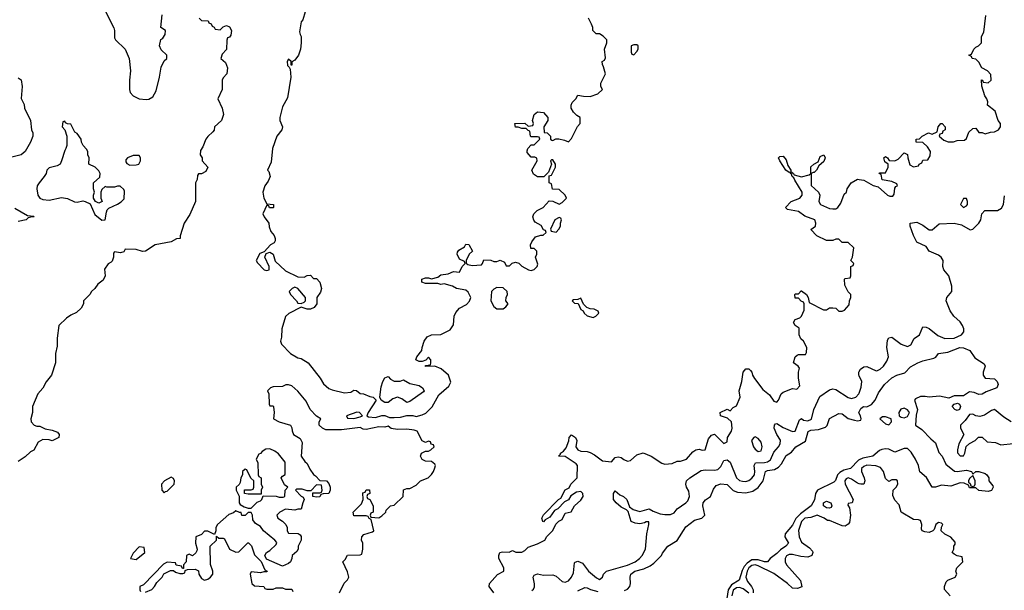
# Model space of a CAD drawing. Header units: inches. Extents: x 2601682 to 2755810, y 449311 to 584050.
# Tile 202 of 256: x 2634601 to 2640933, y 514726 to 518399. Entities that reach past the tile are written whole.
import ezdxf

# ---------------------------------------------------------------- set-up
doc = ezdxf.new("R2010")
doc.units = ezdxf.units.IN
doc.header["$MEASUREMENT"] = 0
doc.layers.add('C6531', color=7, linetype='Continuous')
doc.layers.add('C6541', color=7, linetype='Continuous')

msp = doc.modelspace()

# ---------------------------------------------------------------- linework, layer by layer
at = {"layer": 'C6531', "color": 2}
for points, elevation in [([(2635145.5, 518465.5), (2635205.8, 518345.8), (2635210.7, 518329.3), (2635210, 518282), (2635216, 518270), (2635278, 518210), (2635305.5, 518150), (2635312.7, 518070), (2635306, 518010), (2635306, 517950), (2635311.3, 517930), (2635331.3, 517910), (2635370, 517890.6), (2635414, 517886), (2635431.9, 517888.1), (2635456.6, 517903.4), (2635479.1, 517940.9), (2635500.9, 518030), (2635510, 518094), (2635530, 518134), (2635546, 518150), (2635546, 518170), (2635510, 518206), (2635499, 518230), (2635509, 518271), (2635520.4, 518279.6), (2635536.4, 518303.6), (2635538, 518330), (2635508, 518350), (2635518, 518430)], 26), ([(2635754, 518410), (2635770, 518394), (2635812.7, 518392.7), (2635818, 518378), (2635832.7, 518372.7), (2635838, 518358), (2635852, 518352), (2635858, 518338), (2635890, 518334), (2635910, 518354), (2635930, 518362), (2635950, 518354), (2635962, 518330), (2635959.6, 518300.4), (2635950, 518286), (2635938, 518282), (2635932.7, 518267.3), (2635931.6, 518208.4), (2635903.6, 518176.4), (2635894, 518150), (2635923.6, 518123.6), (2635938, 518090), (2635932, 518050), (2635910, 518026), (2635902, 518010), (2635902, 517950), (2635874, 517890), (2635902, 517830), (2635911.3, 517790), (2635898, 517750), (2635854, 517710), (2635851.6, 517688.4), (2635843.6, 517676.4), (2635810, 517648), (2635798, 517630), (2635779.6, 517580.4), (2635763.6, 517556.4), (2635762, 517530), (2635774, 517510), (2635774, 517490), (2635811.1, 517448.9), (2635796.9, 517423.1), (2635770, 517408), (2635750, 517406), (2635743.6, 517396.4), (2635742, 517370), (2635732, 517350), (2635731.3, 517230), (2635695.3, 517144.7), (2635658, 517090), (2635632.7, 517007.3), (2635632, 516990), (2635610, 516988), (2635574, 516970), (2635471, 516949), (2635410, 516908.7), (2635390, 516908), (2635350, 516919), (2635278, 516922), (2635270, 516906), (2635250, 516898), (2635210, 516906), (2635204.7, 516895.3), (2635204.7, 516870), (2635194.4, 516845.6), (2635190, 516838), (2635170, 516828), (2635147.1, 516792.9), (2635151.3, 516750), (2635136.9, 516723.1), (2635103.5, 516696.5), (2635084.7, 516670), (2635062, 516650), (2635052, 516630), (2635012, 516590), (2635011.3, 516570), (2634996.9, 516543.1), (2634965.4, 516514.6), (2634930, 516498), (2634902, 516478), (2634852, 516430), (2634841, 516350), (2634842, 516298), (2634831.3, 516250), (2634831.3, 516190), (2634804.7, 516110), (2634771.1, 516068.9), (2634750, 516028), (2634718, 515990), (2634682, 515910), (2634682, 515870), (2634672, 515830), (2634674, 515810), (2634694, 515790), (2634710, 515782), (2634730, 515782), (2634765.4, 515765.4), (2634810, 515758), (2634843.6, 515743.6), (2634854, 515730), (2634852, 515710), (2634810, 515688), (2634790, 515695.3), (2634750, 515698), (2634719.6, 515680.4), (2634691.1, 515628.9), (2634670, 515618), (2634635.3, 515584.7), (2634590, 515555.3)], 26), ([(2636436, 518450), (2636422, 518398), (2636410, 518386), (2636401, 518321), (2636403.6, 518303.6), (2636411.3, 518290), (2636410.9, 518250.9), (2636406, 518210), (2636394.8, 518170), (2636370, 518138), (2636352, 518128), (2636350, 518106), (2636346, 518106), (2636346, 518130), (2636330, 518146), (2636322, 518130), (2636323.6, 518103.6), (2636334, 518094), (2636339.8, 518079.8), (2636344, 518030), (2636323.5, 517896.5), (2636290, 517838), (2636273.4, 517770), (2636274, 517750), (2636290.9, 517709.1), (2636286, 517690), (2636254.8, 517650), (2636226.8, 517570), (2636217.3, 517482.7), (2636194, 517430), (2636202, 517422), (2636210.9, 517389.1), (2636199.8, 517360.2), (2636178, 517330), (2636164.7, 517290), (2636171.3, 517250), (2636190, 517214), (2636234, 517210), (2636234, 517190), (2636230, 517188), (2636208.4, 517188.4), (2636202, 517202), (2636190, 517206), (2636164.7, 517150), (2636172, 517130), (2636202, 517090), (2636205.4, 517065.4), (2636216.9, 517036.9), (2636238, 517010), (2636244.7, 516990), (2636243.6, 516976.4), (2636236.9, 516963.1), (2636214, 516950), (2636174, 516906), (2636145.4, 516894.6), (2636122, 516850), (2636130, 516834), (2636174, 516790), (2636190, 516784.7), (2636206, 516790), (2636206, 516810), (2636178, 516870), (2636186, 516894), (2636210, 516902), (2636230.8, 516890.8), (2636244.7, 516844.7), (2636310, 516782.8), (2636390, 516744.7), (2636430, 516742), (2636450, 516752), (2636470, 516754), (2636490, 516734), (2636510, 516734), (2636532, 516710), (2636541, 516670), (2636534.4, 516645.6), (2636512, 516610), (2636511, 516570), (2636494.4, 516545.6), (2636470, 516535.3), (2636450, 516535.3), (2636410, 516548), (2636331.1, 516508.9), (2636311.1, 516488.9), (2636286.8, 516410), (2636285.4, 516354.6), (2636278, 516330), (2636284.7, 516310), (2636342, 516250), (2636390, 516222), (2636410, 516218), (2636456, 516190), (2636532.8, 516092.8), (2636554.4, 516054.4), (2636590, 516024.7), (2636610, 516016), (2636690, 515998), (2636730, 516002), (2636750, 516014), (2636767.3, 516012.7), (2636790, 515992), (2636811.6, 515991.6), (2636852.7, 515972.7), (2636874, 515970), (2636894, 515950), (2636842, 515870), (2636834, 515850), (2636843.6, 515843.6), (2636890, 515838), (2636929.3, 515850.7), (2636950, 515851.3), (2636979.6, 515839.6), (2637010, 515838), (2637050, 515841), (2637091.1, 515851.1), (2637130, 515851.3), (2637150, 515846), (2637190, 515856), (2637212.7, 515867.3), (2637253.2, 515906.8), (2637296.4, 515983.6), (2637360.4, 516039.6), (2637374.6, 516065.4), (2637359, 516110), (2637312.1, 516152.1), (2637270, 516168), (2637210, 516166), (2637210, 516174), (2637242, 516178), (2637246, 516190), (2637246, 516210), (2637230, 516226), (2637212.7, 516207.3), (2637190, 516198), (2637170, 516198), (2637148.7, 516210), (2637155.3, 516230), (2637188, 516270), (2637188.7, 516290), (2637202, 516330), (2637222, 516358), (2637249.1, 516370.9), (2637310, 516372), (2637370, 516402), (2637390, 516434), (2637395.3, 516490), (2637404.7, 516515.3), (2637430, 516542), (2637474.6, 516565.4), (2637493.6, 516586.4), (2637502, 516610), (2637485.6, 516645.6), (2637470, 516659), (2637409.2, 516669.2), (2637384.7, 516684.7), (2637330, 516699), (2637310, 516695.3), (2637290, 516702), (2637210, 516701.2), (2637188, 516710), (2637188, 516730), (2637210, 516738), (2637230, 516738), (2637250, 516731.3), (2637290, 516742), (2637310, 516756), (2637356, 516764), (2637390, 516778), (2637430, 516774), (2637446, 516810), (2637466, 516830), (2637462, 516842), (2637430, 516858), (2637415.3, 516890), (2637416.4, 516903.6), (2637424, 516916), (2637462, 516938), (2637470, 516954), (2637490, 516952), (2637514, 516910), (2637492, 516890), (2637472, 516850), (2637472.7, 516832.7), (2637483.6, 516823.6), (2637510, 516818), (2637570, 516822), (2637578, 516830), (2637586, 516854), (2637630, 516852), (2637650, 516842), (2637670, 516842), (2637690, 516852), (2637718, 516838), (2637730, 516814), (2637750, 516814), (2637768.4, 516831.6), (2637790, 516838), (2637811, 516831), (2637830, 516812), (2637874, 516790), (2637890, 516784.7), (2637910, 516792), (2637928, 516810), (2637933.6, 516826.4), (2637918, 516870), (2637926, 516890), (2637926, 516910), (2637910, 516926), (2637887.3, 516927.3), (2637886, 516950), (2637895.3, 516970), (2637919, 517001), (2637952.7, 517012.7), (2637967.3, 517012.7), (2637986, 517030), (2637982, 517042), (2637970, 517046), (2637954.6, 517074.6), (2637916.4, 517096.4), (2637908.4, 517108.4), (2637902, 517130), (2637908, 517150), (2637929.1, 517170.9), (2637968, 517190), (2638006, 517234), (2638030, 517232), (2638070, 517212), (2638090, 517222), (2638118, 517250), (2638108, 517270), (2638070, 517306), (2638027.3, 517307.3), (2638022, 517342), (2638006, 517350), (2638006, 517394), (2638022, 517398), (2638046, 517450), (2638046, 517470), (2638030, 517498), (2638022, 517498), (2638014, 517490), (2638022, 517470), (2638002, 517418), (2637972.7, 517387.3), (2637930, 517388), (2637904.7, 517404.7), (2637895.3, 517430), (2637928, 517490), (2637927.3, 517507.3), (2637914.6, 517514.6), (2637890, 517515.3), (2637865.2, 517545.2), (2637864.7, 517555.3), (2637869.1, 517570.9), (2637890, 517594), (2637910, 517594), (2637946, 517630), (2637942, 517642), (2637930, 517646), (2637890, 517646), (2637886, 517650), (2637882, 517682), (2637870, 517686), (2637858, 517698), (2637830, 517698), (2637807.3, 517707.3), (2637790, 517708), (2637786, 517730), (2637850, 517734), (2637870, 517714), (2637902, 517718), (2637906, 517730), (2637898, 517750), (2637908.7, 517790), (2637930, 517806), (2637970, 517801), (2637998, 517770), (2637998, 517750), (2637972, 517710), (2637974, 517674), (2637994, 517670), (2638014, 517650), (2638014, 517630), (2638023.6, 517623.6), (2638030, 517622), (2638048, 517632), (2638068.4, 517631.6), (2638104.7, 517624.7), (2638130, 517614), (2638150, 517634), (2638188.4, 517711.6), (2638206, 517730), (2638206, 517770), (2638183.1, 517783.1), (2638163.1, 517803.1), (2638148, 517830), (2638148, 517850), (2638154.6, 517865.4), (2638178, 517890), (2638190, 517914), (2638226, 517906), (2638270, 517904.7), (2638318, 517922), (2638348, 517950), (2638338, 517970), (2638338, 517990), (2638368, 518050), (2638356.4, 518096.4), (2638348, 518110), (2638346, 518130), (2638362, 518138), (2638367.3, 518152.7), (2638362, 518210), (2638378, 518250), (2638378, 518270), (2638353.6, 518293.6), (2638330, 518308), (2638308.4, 518308.4), (2638286, 518330), (2638286, 518350), (2638278, 518370), (2638258, 518410)], 30), ([(2634590, 518024.7), (2634610, 518011.3), (2634617.3, 517970), (2634611, 517891), (2634630, 517854), (2634631, 517830), (2634670.7, 517750), (2634676, 517690), (2634684.7, 517670), (2634684.7, 517650), (2634671, 517610), (2634636, 517550), (2634610, 517529.3), (2634550, 517514)], 22), ([(2637649.4, 514709.4), (2637621.2, 514750), (2637622, 514770), (2637672.7, 514827.3), (2637714, 514850), (2637714, 514870), (2637682, 514930), (2637682, 514950), (2637688.7, 514970), (2637705.2, 514974.8), (2637748.7, 514971.3), (2637770, 514982), (2637791.6, 514971.6), (2637830, 514971.3), (2637850, 514982), (2637870, 515004.7), (2637930, 515026), (2637978, 515050), (2637990, 515072), (2638030, 515112), (2638049, 515151), (2638069.1, 515170.9), (2638090, 515182), (2638110, 515222), (2638148.4, 515231.6), (2638168, 515270), (2638210, 515306), (2638225.2, 515330), (2638222, 515350), (2638210, 515362), (2638181.4, 515358.6), (2638146.4, 515333.6), (2638130.8, 515309.2), (2638104.7, 515295.3), (2638062, 515250), (2638041, 515239), (2638010, 515198), (2637979.6, 515180.4), (2637970, 515168), (2637966, 515170), (2637958, 515190), (2637968.9, 515211.1), (2638066, 515310), (2638080.4, 515319.6), (2638110, 515374), (2638134.6, 515385.4), (2638146, 515410), (2638186, 515450), (2638188, 515530), (2638180.4, 515540.4), (2638110, 515588), (2638066, 515590), (2638078, 515602), (2638078, 515610), (2638098, 515622), (2638116, 515644), (2638132.5, 515687.5), (2638134, 515710), (2638150, 515726), (2638176.3, 515710), (2638184, 515690), (2638177.3, 515650), (2638190.5, 515630.5), (2638210, 515622), (2638250, 515619.3), (2638270, 515613), (2638298.3, 515598.3), (2638350, 515558.8), (2638407.3, 515552.7), (2638430, 515582), (2638450, 515584.7), (2638470, 515581), (2638487.3, 515567.3), (2638510, 515558), (2638530, 515561), (2638570, 515598), (2638610, 515611.3), (2638662, 515590), (2638730, 515544), (2638750, 515539.1), (2638798, 515542), (2638830, 515558), (2638850, 515558), (2638890, 515570.8), (2638930, 515618), (2638950, 515631.3), (2638970, 515634.8), (2638990, 515627.3), (2639008.9, 515631.1), (2639030, 515702), (2639050, 515724.7), (2639070, 515732), (2639130, 515671.3), (2639150, 515682), (2639154, 515710), (2639179, 515750), (2639182, 515770), (2639178, 515810), (2639154, 515834), (2639108, 515850), (2639106, 515870), (2639150, 515891.3), (2639170, 515882), (2639190, 515902), (2639210, 515914), (2639235.3, 515970), (2639229, 516010), (2639246, 516070), (2639254, 516130), (2639270, 516150.8), (2639290, 516151), (2639301.4, 516141.4), (2639310.5, 516130.5), (2639314.8, 516110), (2639326, 516090), (2639379.6, 516019.6), (2639423.6, 515983.6), (2639450, 515944.7), (2639470, 515938), (2639482, 515950), (2639499, 515990), (2639510, 516001), (2639570, 516024.7), (2639598, 516022), (2639618, 516042), (2639608.9, 516091.1), (2639608.7, 516130), (2639615.3, 516155.3), (2639608.4, 516168.4), (2639578, 516190), (2639588.7, 516230), (2639600.2, 516239.8), (2639610, 516244.7), (2639655.3, 516244.7), (2639662, 516258), (2639664, 516290), (2639642, 516330), (2639624.5, 516344.5), (2639613.2, 516370), (2639614.6, 516414.6), (2639588, 516430), (2639578, 516450), (2639588, 516470), (2639619, 516481), (2639628, 516490), (2639646, 516530), (2639646, 516570), (2639642, 516582), (2639627.3, 516587.3), (2639610, 516606), (2639587.3, 516607.3), (2639586, 516630), (2639590, 516634), (2639610, 516634), (2639626, 516654), (2639630, 516654), (2639662, 516630), (2639672, 516610), (2639678, 516578), (2639770, 516532), (2639790, 516532), (2639810, 516544.7), (2639830, 516544.7), (2639850, 516542), (2639870, 516522), (2639890, 516522), (2639906, 516530), (2639936.4, 516563.6), (2639938, 516590), (2639946, 516610), (2639946, 516630), (2639928.4, 516648.4), (2639908, 516690), (2639906, 516730), (2639910, 516734), (2639942, 516738), (2639946, 516750), (2639946, 516810), (2639962, 516818), (2639966, 516830), (2639946, 516850), (2639958, 516870), (2639966, 516930), (2639930, 516966), (2639890, 516966), (2639870, 516986), (2639850, 516986), (2639830, 516978), (2639790, 516978), (2639728.4, 517008.4), (2639689.1, 517049.1), (2639718, 517070), (2639722, 517090), (2639714, 517110), (2639650, 517134.5), (2639610, 517163.7), (2639538, 517178), (2639526, 517190), (2639562, 517230), (2639619, 517250), (2639633.2, 517270), (2639633.2, 517290), (2639585.4, 517365.4), (2639580.4, 517380.4), (2639569.3, 517390), (2639565.2, 517405.2), (2639558, 517410), (2639558, 517418), (2639550, 517415.3), (2639529.2, 517430), (2639489, 517490), (2639482, 517510), (2639490, 517518), (2639510, 517521), (2639530, 517498), (2639541.4, 517461.4), (2639561, 517430), (2639561, 517421), (2639578, 517410), (2639581, 517401), (2639630, 517387.7), (2639679, 517401), (2639688, 517410), (2639690, 517452), (2639708, 517470), (2639736.4, 517483.6), (2639750, 517518), (2639772, 517530), (2639781, 517510), (2639773.2, 517486.8), (2639741, 517459), (2639724.7, 517430), (2639710, 517415.3), (2639703.6, 517416.4), (2639691.6, 517408.4), (2639691, 517331), (2639738.8, 517290), (2639746.8, 517270), (2639741, 517230), (2639751.3, 517210), (2639810, 517184.9), (2639830, 517180.7), (2639850, 517182.8), (2639862, 517190), (2639882, 517218), (2639904, 517276), (2639918, 517290), (2639922, 517310), (2639948.7, 517350), (2639990, 517372), (2640000, 517370.7)], 26), ([(2634570, 517186), (2634650, 517138), (2634690, 517134), (2634694, 517130), (2634670, 517129), (2634656, 517124), (2634642, 517110), (2634590, 517099.5)], 22), ([(2640000, 516106), (2639998, 516110), (2639998, 516130), (2640000, 516134)], 22), ([(2636658, 514710), (2636688.4, 514771.6), (2636710, 514794), (2636718, 514810), (2636710, 514846), (2636678, 514910), (2636694.6, 514925.4), (2636710, 514952), (2636790, 514954), (2636802, 514958), (2636808, 514990), (2636808, 515030), (2636798, 515050), (2636802, 515070), (2636814.6, 515085.4), (2636870, 515102), (2636878, 515110), (2636862, 515182), (2636848, 515188), (2636842, 515202), (2636830, 515206), (2636750, 515206), (2636746, 515230), (2636798, 515282), (2636808.7, 515310), (2636807.3, 515352.7), (2636822, 515358), (2636830, 515374), (2636850, 515374), (2636851.6, 515348.4), (2636838, 515342), (2636834, 515330), (2636838, 515318), (2636851.6, 515311.6), (2636874, 515270), (2636874, 515230), (2636858, 515222), (2636854, 515210), (2636858, 515198), (2636910, 515192), (2636930, 515204.7), (2636955.3, 515230), (2636958, 515242), (2636986, 515270), (2637010, 515274), (2637068, 515330), (2637070, 515372), (2637090, 515382), (2637110, 515382), (2637150, 515402), (2637178, 515430), (2637228, 515450), (2637250, 515472), (2637262, 515490), (2637270, 515514), (2637274, 515530), (2637270, 515538), (2637250, 515555.3), (2637210, 515558), (2637190, 515568), (2637178, 515590), (2637186, 515610), (2637210, 515622), (2637230, 515622), (2637246, 515630), (2637266, 515650), (2637262, 515662), (2637247.3, 515667.3), (2637242, 515682), (2637230, 515686), (2637210, 515678), (2637188.9, 515688.9), (2637158, 515750), (2637138, 515758), (2637090, 515764), (2637030, 515762), (2636990, 515768.7), (2636970, 515782), (2636950, 515775.3), (2636910, 515779), (2636830, 515762), (2636810, 515764), (2636790, 515774), (2636670, 515759.3), (2636570, 515759), (2636548, 515770), (2636526, 515790), (2636526, 515810), (2636538, 515830), (2636510, 515848), (2636468.7, 515890), (2636443.1, 515943.1), (2636390, 516008), (2636350, 516042), (2636330, 516048.7), (2636311.6, 516048.4), (2636290, 516038), (2636230, 516035.3), (2636214, 516030), (2636194, 516010), (2636202, 515990), (2636205.4, 515925.4), (2636210, 515914), (2636230, 515914), (2636232.7, 515907.3), (2636238, 515870), (2636232, 515830), (2636270, 515811), (2636342, 515790), (2636351.6, 515771.6), (2636352.7, 515752.7), (2636362, 515730), (2636403.6, 515703.6), (2636416.9, 515676.9), (2636411.3, 515590), (2636435.3, 515555.3), (2636450, 515542), (2636466.4, 515506.4), (2636490, 515472), (2636503.6, 515463.6), (2636530, 515434), (2636574, 515430), (2636590, 515414), (2636598, 515390), (2636598, 515370), (2636590, 515348.7), (2636552.7, 515347.3), (2636538, 515342), (2636530, 515328), (2636510, 515326), (2636486, 515330), (2636486, 515354), (2636530, 515354), (2636542, 515358), (2636546, 515370), (2636542, 515402), (2636510, 515406), (2636474, 515366), (2636450, 515366), (2636418, 515378), (2636382, 515378), (2636374, 515370), (2636410, 515332), (2636424.7, 515324.7), (2636431.3, 515311.3), (2636421, 515290), (2636411.3, 515248.7), (2636390, 515248.7), (2636370, 515242), (2636310, 515248), (2636274, 515230), (2636254, 515210), (2636262, 515190), (2636291.1, 515171.1), (2636312, 515150), (2636322, 515130), (2636322, 515110), (2636330, 515094), (2636391.1, 515091.1), (2636403.6, 515083.6), (2636411.6, 515071.6), (2636412, 515050), (2636392, 515010), (2636392, 514990), (2636383.6, 514976.4), (2636354, 514950), (2636352, 514930), (2636342, 514910), (2636330, 514898), (2636290, 514882), (2636187.3, 514927.3), (2636178, 514950), (2636188, 514970), (2636210, 514982), (2636250, 515022), (2636253.6, 515033.6), (2636242, 515050), (2636168.9, 515108.9), (2636150, 515138), (2636116.4, 515156.4), (2636100.4, 515180.4), (2636098, 515210), (2636090, 515226), (2636070, 515226), (2636051.6, 515208.4), (2636030, 515208), (2636026, 515226), (2636014, 515226), (2635990, 515238), (2635975.3, 515224.7), (2635946.4, 515213.6), (2635872, 515150), (2635862, 515130), (2635862, 515110), (2635854, 515086), (2635810, 515106), (2635790, 515106), (2635770, 515086), (2635734, 515070), (2635732, 515030), (2635742, 514990), (2635739.6, 514980.4), (2635732.7, 514967.3), (2635711.6, 514948.4), (2635690, 514958), (2635674, 514950), (2635672, 514910), (2635654, 514890), (2635654, 514866), (2635647.3, 514867.3), (2635642, 514882), (2635607.3, 514887.3), (2635602, 514902), (2635550, 514908), (2635525.4, 514894.6), (2635398, 514762), (2635374, 514750), (2635374, 514730), (2635378, 514718)], 30), ([(2637894, 514726), (2637906, 514734), (2637912, 514748), (2637912.1, 514767.9), (2637902.7, 514810), (2637910, 514824.7), (2637930, 514833), (2637970, 514823), (2638030, 514824.9), (2638050, 514816.3), (2638090, 514783.8), (2638110, 514779.3), (2638130, 514788), (2638150, 514810.8), (2638161.7, 514838.3), (2638170, 514902), (2638172.7, 514907.3), (2638190, 514914), (2638220.4, 514900.4), (2638258.8, 514850), (2638310, 514806.8), (2638330, 514796), (2638349.3, 514810.7), (2638356, 514830), (2638374, 514850), (2638510, 514887.2), (2638559.3, 514910), (2638587, 514930), (2638604.5, 514950), (2638626, 514990), (2638633.2, 515090), (2638648, 515150), (2638646, 515166), (2638630, 515168), (2638619.1, 515160.9), (2638590, 515154.5), (2638558.4, 515158.4), (2638534, 515170), (2638513.2, 515233.2), (2638504.1, 515244.1), (2638470, 515260.7), (2638436, 515290), (2638420.7, 515310), (2638419.3, 515350), (2638430, 515366), (2638461.4, 515341.4), (2638484, 515330), (2638505.5, 515310), (2638523.4, 515263.4), (2638545.5, 515245.5), (2638590, 515234.4), (2638650, 515250.8), (2638675.5, 515235.5), (2638719.1, 515219.1), (2638750, 515213.4), (2638786.3, 515213.7), (2638810, 515224), (2638829.8, 515250.2), (2638886, 515290), (2638897.4, 515302.6), (2638909.5, 515330.5), (2638904.2, 515364.2), (2638889.6, 515390), (2638884.5, 515410), (2638889.3, 515430), (2638910, 515450.7), (2638983, 515497), (2639010, 515502.4), (2639070, 515499.5), (2639090, 515504.4), (2639110, 515522.8), (2639130, 515561), (2639150, 515566.8), (2639170.4, 515550.4), (2639210.7, 515450), (2639230, 515433.4), (2639250, 515428.2), (2639270, 515426), (2639290, 515433), (2639310, 515448), (2639326, 515470), (2639329.7, 515490), (2639324.5, 515530), (2639332.3, 515547.7), (2639390.8, 515549.2), (2639410, 515553.7), (2639430, 515565.5), (2639450, 515614.8), (2639480.9, 515650), (2639492, 515670), (2639493.6, 515693.6), (2639469.3, 515730), (2639454, 515770), (2639455.3, 515790), (2639462, 515798), (2639470, 515801), (2639510, 515773.4), (2639570, 515747.7), (2639589.2, 515750.8), (2639616.4, 515823.6), (2639628.7, 515831.3), (2639642, 515822), (2639670, 515817.1), (2639692.3, 515827.7), (2639708, 515890), (2639745.8, 515974.2), (2639810, 516017.3), (2639830, 516024), (2639850, 516018.8), (2639930, 515966.4), (2639950, 515961.3), (2639978, 515970), (2639998.4, 515990), (2640000, 515994.6)], 22), ([(2638490, 514724.4), (2638510, 514733.4), (2638524.5, 514750), (2638529.5, 514770), (2638526.6, 514810), (2638532.3, 514830), (2638557.2, 514850), (2638614.9, 514865.1), (2638656, 514884), (2638679, 514901), (2638729, 514951), (2638734.6, 514965.4), (2638768.7, 515010), (2638830, 515046), (2638885.3, 515134.7), (2638941.6, 515178.4), (2638988.7, 515190), (2638999.7, 515200.3), (2639006.6, 515210), (2638995.1, 515270), (2638997.2, 515290), (2639012.1, 515307.9), (2639044, 515330), (2639062, 515378), (2639080.2, 515399.8), (2639110, 515410.8), (2639150, 515406.8), (2639188.8, 515368.8), (2639217, 515357), (2639270, 515353.4), (2639316.4, 515363.6), (2639351.2, 515388.8), (2639382, 515430), (2639397.2, 515490), (2639410, 515496.4), (2639455.2, 515504.8), (2639480.8, 515519.2), (2639499.7, 515540.3), (2639530, 515593.4), (2639564.1, 515615.9), (2639593.2, 515650), (2639654.8, 515685.2), (2639671.4, 515748.6), (2639690, 515757), (2639738, 515762), (2639784, 515776), (2639793.2, 515786.8), (2639810, 515831.3), (2639870, 515864.7), (2639890, 515862.8), (2639930, 515833), (2639970, 515820.7), (2639990, 515818), (2640000, 515820)], 18), ([(2640000, 515865.3), (2639997.2, 515870), (2640000, 515875.7)], 18), ([(2640000, 515566.1), (2639995.8, 515564.2), (2639944, 515510), (2639901.2, 515498.8), (2639874.5, 515485.5), (2639860.4, 515470), (2639847.1, 515432.9), (2639837.3, 515422.7), (2639732.7, 515370), (2639719.5, 515350), (2639711.7, 515308.3), (2639690.4, 515270), (2639621.7, 515218.3), (2639592.5, 515187.5), (2639570, 515145.6), (2639523.1, 515090), (2639522.4, 515070), (2639545.5, 515030), (2639527.7, 515010), (2639493.1, 514986.9), (2639470, 514962.9), (2639428.5, 514931.5), (2639410.3, 514909.7), (2639390, 514909.8), (2639350, 514923.1), (2639310, 514921.6), (2639278.5, 514901.5), (2639259.8, 514880.2), (2639246.6, 514853.4), (2639229.1, 514790.9), (2639179.7, 514760.4), (2639157.1, 514730), (2639128.5, 514550)], 18), ([(2640000, 515412.2), (2639990, 515415.1), (2639950, 515442), (2639930, 515449.5), (2639916.7, 515443.3), (2639907, 515430), (2639910.5, 515410), (2639961, 515310), (2639954, 515290), (2639930, 515286), (2639926, 515274), (2639937.3, 515257.3), (2639943.7, 515210), (2639936.7, 515163.3), (2639928.7, 515151.3), (2639910, 515139.5), (2639890, 515141.6), (2639810, 515174.5), (2639796, 515176), (2639775.3, 515190), (2639730, 515209.3), (2639690, 515194), (2639650, 515189.7), (2639627.9, 515170), (2639610.5, 515110.5), (2639614, 515070), (2639630, 515036), (2639679.9, 514999.9), (2639699.1, 514979.1), (2639702.8, 514970), (2639696, 514950), (2639670, 514939.3), (2639623.9, 514943.9), (2639570, 514957.6), (2639550, 514957.6), (2639532.3, 514947.7), (2639523.7, 514930), (2639524.2, 514910), (2639532.7, 514890), (2639621.6, 514790), (2639630.6, 514749.4), (2639603, 514737), (2639570, 514740.9), (2639539.3, 514770), (2639450, 514834), (2639350, 514883.9), (2639330, 514890.6), (2639310, 514886.2), (2639290.3, 514870), (2639279.2, 514850), (2639271.4, 514810), (2639282, 514782), (2639308.2, 514750), (2639318.4, 514730), (2639318.8, 514710)], 22), ([(2635410, 514714), (2635450, 514732), (2635468, 514750), (2635483.1, 514776.9), (2635518, 514810), (2635528, 514832), (2635570, 514854), (2635590, 514854), (2635603.6, 514843.6), (2635630, 514834), (2635650, 514834), (2635662, 514838), (2635666, 514854), (2635680.4, 514859.6), (2635730, 514862), (2635751.6, 514851.6), (2635752, 514830), (2635770, 514802), (2635790, 514792), (2635810, 514798), (2635828, 514810), (2635842, 514830), (2635842, 514850), (2635827.3, 514892.7), (2635826, 515010), (2635866, 515050), (2635866, 515074), (2635882, 515062), (2635910, 515062), (2635916.9, 515056.9), (2635950, 514992), (2635990, 514972), (2636010, 514974), (2636068.4, 515031.6), (2636071.6, 515031.6), (2636091.6, 515011.6), (2636110, 514954), (2636152.7, 514912.7), (2636178, 514858), (2636192, 514850), (2636190, 514846), (2636170, 514846), (2636150, 514838), (2636090, 514846), (2636082, 514830), (2636094, 514770), (2636110, 514754), (2636171.6, 514751.6), (2636178, 514738), (2636190, 514734), (2636230, 514734), (2636250, 514742), (2636290, 514742), (2636310, 514734), (2636350, 514734), (2636358, 514718)], 30), ([(2638190, 514723), (2638236, 514744), (2638250, 514743), (2638271.8, 514731.8), (2638318.3, 514718.3)], 18), ([(2639290, 514707.3), (2639254.8, 514734.8), (2639230, 514744.2), (2639210, 514742.4), (2639190, 514727.3), (2639181, 514690)], 22)]:
    msp.add_lwpolyline(points, dxfattribs=dict(at, elevation=elevation))
for points, elevation in [([(2638570, 518238), (2638550, 518238), (2638534, 518230), (2638534, 518190), (2638538, 518178), (2638550, 518174), (2638570, 518194), (2638578, 518210), (2638578, 518230)], 30), ([(2634890, 517746), (2634878, 517742), (2634874, 517710), (2634891.3, 517691.3), (2634902.8, 517650), (2634902.8, 517590), (2634898, 517570), (2634890, 517558), (2634870.6, 517490), (2634860.7, 517470), (2634842.4, 517457.6), (2634790, 517445.2), (2634774.8, 517430), (2634770.6, 517410), (2634759.1, 517390), (2634724.9, 517350), (2634714, 517330), (2634710.7, 517310), (2634718, 517270), (2634730.9, 517250.9), (2634750, 517241), (2634790, 517237.3), (2634870, 517254.9), (2634908.1, 517248.1), (2634954, 517226), (2634970, 517224.7), (2635006, 517234), (2635022, 517230), (2635054.8, 517214.8), (2635084.4, 517144.4), (2635130, 517108), (2635150, 517112), (2635159, 517161), (2635164, 517176), (2635174, 517186), (2635230, 517212), (2635253.6, 517226.4), (2635273.6, 517246.4), (2635274.6, 517294.6), (2635270, 517306), (2635247.3, 517327.3), (2635230, 517328), (2635210, 517322), (2635162, 517322), (2635150, 517326), (2635130, 517306), (2635122, 517290), (2635122, 517250), (2635131.6, 517228.4), (2635110, 517218), (2635088.7, 517228.7), (2635075.3, 517250), (2635075.3, 517270), (2635082, 517290), (2635075.3, 517310), (2635075.3, 517350), (2635115.3, 517384.7), (2635118, 517410), (2635110, 517426), (2635086, 517450), (2635046, 517470), (2635048, 517510), (2635038, 517530), (2635038, 517550), (2635030, 517566), (2635008.4, 517588.4), (2634998, 517610), (2634995.3, 517630), (2634970, 517666), (2634955.3, 517675.3), (2634930, 517726), (2634908, 517728), (2634895.3, 517735.3)], 26), ([(2635370, 517526), (2635330, 517526), (2635294, 517510), (2635283.6, 517496.4), (2635283.6, 517483.6), (2635290, 517474), (2635310, 517462), (2635350, 517464.7), (2635366, 517470), (2635378, 517490), (2635378, 517510)], 26), ([(2638070, 517126), (2638042, 517110), (2638014, 517050), (2638018, 517038), (2638050, 517032), (2638068, 517050), (2638078, 517070), (2638078, 517090), (2638086, 517110), (2638082, 517122)], 30), ([(2636370, 516678), (2636354, 516670), (2636334, 516650), (2636342, 516630), (2636382, 516590), (2636390, 516574), (2636410, 516572), (2636430, 516582), (2636438, 516590), (2636438, 516610), (2636390, 516668)], 30), ([(2637670, 516676), (2637650, 516665.2), (2637634.8, 516650), (2637631.3, 516590), (2637650, 516552), (2637670, 516538), (2637710, 516538), (2637728, 516550), (2637742, 516570), (2637728, 516590), (2637728.7, 516610), (2637738, 516630), (2637735.3, 516650), (2637710, 516672.7)], 30), ([(2638210, 516606), (2638190, 516598), (2638163.6, 516596.4), (2638154, 516590), (2638170, 516574), (2638192.7, 516572.7), (2638210, 516534), (2638224.7, 516524.7), (2638232, 516510), (2638250, 516492), (2638290, 516482), (2638306, 516490), (2638326, 516510), (2638322, 516522), (2638296.4, 516536.4), (2638270, 516538), (2638247.3, 516547.3), (2638227.3, 516567.3)], 30), ([(2637010, 516072), (2637047.3, 516072.7), (2637070, 516082), (2637110, 516058), (2637170, 516044.7), (2637192, 516030), (2637202, 516010), (2637196.9, 516003.1), (2637110, 515942), (2637090, 515935.3), (2637058, 515958), (2637030, 515968.7), (2637000.7, 515959.3), (2636970, 515935.3), (2636950, 515935.3), (2636926, 515950), (2636918, 515970), (2636924.7, 516035.3), (2636935.3, 516070), (2636950, 516094), (2636970, 516102), (2636985.4, 516085.4)], 30), ([(2636770, 515873.2), (2636702, 515850), (2636710, 515834), (2636750, 515832), (2636790, 515842), (2636806, 515850), (2636786, 515870)], 30), ([(2639330, 515713.2), (2639322, 515710), (2639306.8, 515690), (2639320.5, 515650), (2639330, 515634.8), (2639350, 515620.5), (2639370, 515624), (2639376.2, 515650), (2639370, 515679), (2639350, 515702.7)], 26), ([(2636210, 515637.2), (2636184.7, 515635.3), (2636159.6, 515620.4), (2636150, 515606), (2636138, 515602), (2636122, 515570), (2636132.7, 515547.3), (2636134, 515470), (2636138, 515458), (2636154, 515450), (2636154, 515410), (2636162, 515390), (2636154, 515370), (2636154, 515346), (2636070, 515346), (2636046, 515350), (2636047.3, 515372.7), (2636090, 515374), (2636102, 515378), (2636106, 515390), (2636106, 515430), (2636087.3, 515447.3), (2636062, 515502), (2636050, 515506), (2636034, 515490), (2636034, 515470), (2636022, 515450), (2636019.6, 515420.4), (2636012.7, 515407.3), (2635994, 515390), (2635994, 515370), (2636012, 515332), (2636012, 515290), (2636019.6, 515279.6), (2636043.6, 515263.6), (2636070, 515254), (2636090, 515254), (2636127.3, 515292.7), (2636150, 515302), (2636158, 515310), (2636166, 515334), (2636250, 515332), (2636270, 515324.7), (2636295.3, 515324.7), (2636306, 515330), (2636308.9, 515371.1), (2636326, 515390), (2636304.7, 515404.7), (2636282, 515450), (2636290, 515462), (2636307.3, 515472.7), (2636308.7, 515550), (2636265.1, 515605.1), (2636242.5, 515622.5)], 30), ([(2635574.6, 515454.6), (2635532, 515430), (2635512, 515410), (2635514, 515370), (2635530, 515354), (2635538, 515362), (2635550, 515364.7), (2635594, 515410), (2635595.3, 515430), (2635590, 515446)], 30), ([(2639810, 515255.3), (2639790, 515257.2), (2639770, 515269.5), (2639769.7, 515290.3), (2639790, 515300.5), (2639817.3, 515290), (2639824.7, 515270), (2639819.8, 515260.2)], 18), ([(2635370, 515006), (2635330, 514966), (2635314, 514930), (2635350, 514924.7), (2635406, 514970), (2635402, 515002)], 30)]:
    msp.add_lwpolyline(points, close=True, dxfattribs=dict(at, elevation=elevation))
at = {"layer": 'C6541', "color": 2}
for points, elevation in [([(2640000, 517370.7), (2640030, 517366.8), (2640090, 517331), (2640122.8, 517322.8), (2640181, 517270), (2640196.5, 517263.5), (2640216.5, 517263.5), (2640224, 517276), (2640230, 517314), (2640235.3, 517324.7), (2640246, 517330), (2640242, 517342), (2640210, 517358), (2640148.7, 517368.7), (2640142, 517402), (2640128.7, 517410), (2640130, 517414), (2640170, 517414), (2640186, 517450), (2640186, 517470), (2640164.7, 517484.7), (2640158, 517510), (2640170, 517518), (2640182, 517510), (2640192, 517492), (2640230, 517491.3), (2640250, 517502), (2640290, 517542), (2640311.6, 517531.6), (2640312, 517510), (2640325.4, 517465.4), (2640350, 517452), (2640382, 517458), (2640386, 517470), (2640402, 517478), (2640410, 517494), (2640442, 517498), (2640456.4, 517523.6), (2640458, 517550), (2640440.4, 517580.4), (2640410, 517608), (2640366, 517610), (2640366, 517630), (2640387.3, 517632.7), (2640406, 517650), (2640446, 517670), (2640470, 517662), (2640502, 517678), (2640508, 517710), (2640526, 517730), (2640534, 517730), (2640554, 517710), (2640554, 517690), (2640538, 517682), (2640532.7, 517667.3), (2640518, 517662), (2640514, 517650), (2640543.6, 517623.6), (2640572.7, 517612.7), (2640607.3, 517612.7), (2640630, 517622), (2640676.4, 517623.6), (2640690, 517634), (2640704.7, 517675.3), (2640730, 517698), (2640750, 517702), (2640770, 517674), (2640790, 517674), (2640810, 517664.7), (2640844, 517676), (2640870, 517678), (2640895.3, 517690), (2640908.7, 517710), (2640908, 517730), (2640894, 517750), (2640875.3, 517810), (2640826, 517850), (2640828, 517870), (2640822, 517890), (2640808.7, 517910), (2640788.4, 517971.6), (2640787.3, 518012.7), (2640794, 518010), (2640798, 517998), (2640830, 517992), (2640848, 518010), (2640847.3, 518047.3), (2640826, 518070), (2640788.7, 518088.7), (2640770, 518126), (2640750, 518146), (2640726, 518150), (2640722, 518162), (2640706, 518170), (2640722, 518178), (2640738, 518210), (2640750, 518222), (2640768.4, 518231.6), (2640786, 518250), (2640786, 518290), (2640802, 518318), (2640814.2, 518425.8)], 26), ([(2640000, 516134), (2640008, 516150), (2640030, 516164.7), (2640050, 516166), (2640110, 516138.8), (2640118.6, 516141.4), (2640135.3, 516150), (2640155.3, 516170), (2640178, 516202), (2640188.7, 516230), (2640177.2, 516290), (2640183.1, 516336.9), (2640190, 516352), (2640210, 516354.8), (2640270, 516310.8), (2640310, 516296), (2640332.9, 516307.1), (2640353.6, 516346.4), (2640388, 516370), (2640410, 516422), (2640430, 516421), (2640450, 516410.7), (2640506.2, 516366.2), (2640550, 516348), (2640610, 516348.5), (2640659, 516370), (2640674, 516390), (2640673.2, 516410), (2640665.2, 516430), (2640650, 516454), (2640608.7, 516490), (2640584.1, 516524.1), (2640559, 516590), (2640564, 516610), (2640596, 516650), (2640596.2, 516683.8), (2640577.2, 516750), (2640543.7, 516790), (2640538.4, 516810), (2640540.7, 516850), (2640526.6, 516870), (2640510, 516882.9), (2640449.6, 516909.6), (2640430, 516939), (2640370, 516968), (2640349, 517010), (2640328.7, 517070), (2640328, 517090), (2640370, 517096), (2640410, 517076), (2640450, 517046.8), (2640470, 517046), (2640514, 517086), (2640610, 517090.5), (2640658.8, 517078.8), (2640713.6, 517046.4), (2640730, 517050.8), (2640769.3, 517090), (2640782.7, 517110), (2640789.3, 517150), (2640808.7, 517170), (2640889.6, 517170.4), (2640914.5, 517185.5), (2640927.3, 517210), (2640934.6, 517265.4)], 22), ([(2640000, 515875.7), (2640010, 515896), (2640028.7, 515910), (2640050, 515906.8), (2640078.3, 515921.7), (2640102, 515950), (2640123.7, 515996.3), (2640162.7, 516050), (2640210, 516093), (2640242, 516110), (2640294.6, 516125.4), (2640330, 516164.7), (2640378, 516190), (2640410, 516202.8), (2640480.2, 516219.8), (2640492.9, 516227.1), (2640510, 516251), (2640570, 516259.1), (2640648, 516290), (2640670, 516286.8), (2640711.3, 516270), (2640743.5, 516223.5), (2640803.6, 516183.6), (2640811, 516170), (2640798, 516130), (2640798, 516110), (2640810, 516092), (2640870, 516086.8), (2640886.8, 516070), (2640893.4, 516050), (2640886, 516030), (2640815.9, 516004.1), (2640790, 515989.2), (2640770, 515986.6), (2640739.6, 515999.6), (2640710, 516003.7), (2640670, 515979), (2640610, 515978), (2640576, 515964), (2640515.9, 515975.9), (2640450, 515969), (2640425.4, 515974.6), (2640394.6, 515974.6), (2640361.4, 515958.6), (2640356, 515950), (2640374.8, 515890), (2640366.4, 515853.6), (2640362, 515790), (2640402, 515762), (2640460.5, 515700.5), (2640490, 515676), (2640512.8, 515612.8), (2640533, 515590), (2640557.1, 515537.1), (2640613.7, 515493.7), (2640630, 515490.7), (2640690, 515499.1), (2640722, 515490), (2640730, 515474), (2640750, 515491.3), (2640770, 515491), (2640810, 515478), (2640822, 515470), (2640834, 515450), (2640834, 515430), (2640859.6, 515399.6), (2640862, 515390), (2640851.1, 515368.9), (2640830, 515362), (2640769, 515369), (2640750, 515386), (2640710, 515386), (2640702, 515402), (2640675.3, 515415.3), (2640650, 515419), (2640590, 515397.2), (2640530, 515403.7), (2640490, 515389.4), (2640470, 515389.2), (2640432.3, 515452.3), (2640390, 515488.7), (2640380.9, 515530), (2640362.9, 515570), (2640335.3, 515615.3), (2640310, 515639), (2640290, 515639), (2640230, 515616), (2640190, 515634), (2640170, 515636.9), (2640146.5, 515633.5), (2640130, 515626), (2640086.8, 515590), (2640023.6, 515576.4), (2640000, 515566.1)], 18), ([(2640000, 515994.6), (2640013.2, 516033.2), (2640018, 516070), (2640000, 516106)], 22), ([(2640000, 515820), (2640010, 515822), (2640013.2, 515830), (2640009, 515850), (2640000, 515865.3)], 18), ([(2640978, 515810), (2640930, 515841.2), (2640870, 515889.2), (2640850, 515884), (2640806.4, 515853.6), (2640775.3, 515844.7), (2640750, 515848.7), (2640730, 515859), (2640710, 515857.2), (2640681.1, 515818.9), (2640652, 515790), (2640652, 515770), (2640672, 515730), (2640641, 515670), (2640631.3, 515630), (2640631.6, 515611.6), (2640650, 515592), (2640670, 515592), (2640679, 515610), (2640689, 515651), (2640708.7, 515671.3), (2640746, 515690), (2640768.4, 515711.6), (2640790, 515712), (2640822.8, 515682.8), (2640876.9, 515676.9), (2640910, 515662), (2640990, 515671.3)], 22), ([(2640586, 514690), (2640548.4, 514731.6), (2640548, 514750), (2640560.2, 514779.8), (2640570, 514791.3), (2640618, 514810), (2640628, 514830), (2640622, 514850), (2640628, 514870), (2640666, 514910), (2640662, 514942), (2640630, 514948), (2640610, 514958), (2640598, 514970), (2640608, 514990), (2640608, 515010), (2640616.4, 515023.6), (2640616.4, 515036.4), (2640588.4, 515068.4), (2640550, 515088), (2640528, 515110), (2640528.4, 515131.6), (2640538, 515150), (2640530, 515158), (2640510, 515162), (2640492, 515150), (2640482, 515118), (2640474, 515110), (2640450, 515098), (2640423.1, 515103.1), (2640406, 515110), (2640400.4, 515120.4), (2640402, 515150), (2640394.6, 515174.6), (2640380.4, 515180.4), (2640350, 515182), (2640268.9, 515228.9), (2640256.4, 515276.4), (2640230, 515306), (2640216.4, 515336.4), (2640218, 515370), (2640238, 515390), (2640248, 515410), (2640246, 515430), (2640238, 515438), (2640210, 515438), (2640190, 515426), (2640170, 515446), (2640157.2, 515490), (2640136.2, 515516.2), (2640107.3, 515527.3), (2640050, 515531), (2640030, 515522.9), (2640015.5, 515510), (2640014.9, 515490), (2640033, 515450), (2640036.3, 515430), (2640030.5, 515409.5), (2640010, 515409.2), (2640000, 515412.2)], 22)]:
    msp.add_lwpolyline(points, dxfattribs=dict(at, elevation=elevation))
for points, elevation in [([(2640690, 517248), (2640670, 517248), (2640651.3, 517210), (2640670, 517191.3), (2640690, 517201), (2640697.2, 517210), (2640697.2, 517230)], 26), ([(2640630, 515884.5), (2640615.3, 515890), (2640599, 515910), (2640610, 515924.7), (2640631.3, 515931.3), (2640644.7, 515924.7), (2640650.6, 515910), (2640644.7, 515890)], 18), ([(2640290, 515899.3), (2640268, 515892), (2640254.8, 515870), (2640258, 515850), (2640270, 515841), (2640290, 515836), (2640310, 515844.7), (2640324, 515870), (2640310, 515888.7)], 18), ([(2640170, 515842), (2640150, 515842), (2640132, 515830), (2640170, 515798), (2640190, 515792), (2640208, 515810), (2640206, 515830)], 18), ([(2640730, 515466), (2640710, 515446), (2640702, 515430), (2640702, 515422), (2640712.7, 515412.7), (2640718, 515398), (2640730, 515394), (2640742, 515398), (2640746, 515410), (2640746, 515430)], 18)]:
    msp.add_lwpolyline(points, close=True, dxfattribs=dict(at, elevation=elevation))

doc.saveas('drawing.dxf')
